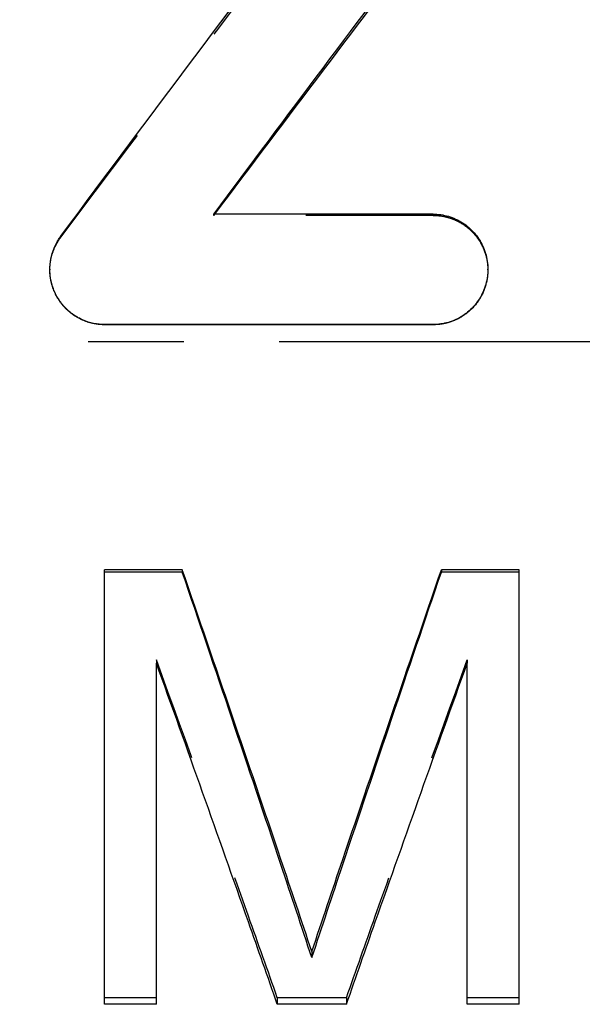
# Model space of a CAD drawing. Header units: millimetres. Extents: x 214 to 338, y 194 to 264.
# Tile 2 of 40: x 246 to 260, y 213 to 237. Entities that reach past the tile are written whole.
import ezdxf

# ---------------------------------------------------------------- set-up
doc = ezdxf.new("R2010")
doc.units = ezdxf.units.MM
doc.header["$LTSCALE"] = 30.734
doc.linetypes.add('CENTER', pattern=[0.6, 0.375, -0.075, 0.075, -0.075])
doc.linetypes.add('HIDDEN', pattern=[0.2, 0.1, -0.1])
doc.layers.get('0').update_dxf_attribs({"linetype": 'CONTINUOUS'})
doc.layers.add('DEFAULT_1', color=7, linetype='CENTER')
doc.layers.add('DEFAULT_2', color=8, linetype='HIDDEN')

msp = doc.modelspace()

# ---------------------------------------------------------------- linework, layer by layer
at = {"color": 7, "linetype": 'CONTINUOUS'}
for p, q in [((256.032, 232.256), (250.744, 232.256)), ((256.032, 229.589), (248.107, 229.589)), ((256.032, 229.585), (248.107, 229.585)), ((248.107, 213.176), (248.107, 223.666)), ((249.982, 223.666), (248.107, 223.666)), ((249.982, 223.611), (248.107, 223.611)), ((249.982, 223.666), (249.982, 223.611)), ((256.232, 223.666), (256.232, 223.611)), ((258.107, 223.666), (256.232, 223.666)), ((258.107, 223.611), (256.232, 223.611)), ((258.107, 213.176), (258.107, 223.666)), ((249.357, 213.176), (249.357, 221.417)), ((256.857, 213.176), (256.857, 221.417)), ((253.107, 214.45), (253.107, 214.303)), ((249.357, 213.176), (248.107, 213.176)), ((253.941, 213.176), (252.274, 213.176)), ((258.107, 213.176), (256.857, 213.176))]:
    msp.add_line(p, q, dxfattribs=at)
for points, knots in [([(247.05, 231.722), (249.267, 234.709), (253.56, 240.43), (257.918, 246.102), (260.031, 248.808)], [0, 0, 0, 0, 0.520026, 1, 1, 1, 1]), ([(250.744, 232.256), (252.494, 234.61), (255.922, 239.182), (259.391, 243.724), (261.09, 245.924)], [0, 0, 0, 0, 0.513464, 1, 1, 1, 1]), ([(250.767, 232.256), (252.51, 234.577), (255.93, 239.094), (259.391, 243.58), (261.09, 245.758)], [0, 0, 0, 0, 0.512395, 1, 1, 1, 1]), ([(256.032, 232.256), (256.094, 232.256), (256.219, 232.247), (256.402, 232.207), (256.578, 232.141), (256.799, 232.021), (257.039, 231.813), (257.246, 231.492), (257.338, 231.184), (257.353, 230.991), (257.353, 230.924)], [0, 0, 0, 0, 0.090203, 0.179709, 0.269902, 0.360302, 0.541256, 0.722536, 0.904321, 1, 1, 1, 1]), ([(246.786, 230.925), (246.786, 230.942), (246.789, 231.048), (246.816, 231.243), (246.905, 231.497), (246.997, 231.651), (247.05, 231.722)], [0, 0, 0, 0, 0.060113, 0.374019, 0.687569, 1, 1, 1, 1]), ([(248.107, 229.589), (248.019, 229.589), (247.841, 229.607), (247.586, 229.688), (247.352, 229.818), (247.149, 229.993), (246.984, 230.206), (246.864, 230.447), (246.8, 230.691), (246.786, 230.852), (246.786, 230.925)], [0, 0, 0, 0, 0.127425, 0.255027, 0.382808, 0.510804, 0.63903, 0.767458, 0.896018, 1, 1, 1, 1]), ([(257.353, 230.924), (257.353, 230.864), (257.34, 230.678), (257.254, 230.373), (257.05, 230.045), (256.807, 229.83), (256.582, 229.705), (256.403, 229.638), (256.218, 229.598), (256.094, 229.589), (256.032, 229.589)], [0, 0, 0, 0, 0.086274, 0.268086, 0.450449, 0.635928, 0.728773, 0.820795, 0.910613, 1, 1, 1, 1]), ([(253.107, 214.45), (252.859, 215.192), (251.827, 218.267), (250.782, 221.338), (249.982, 223.666)], [0, 0, 0, 0, 0.241242, 1, 1, 1, 1]), ([(253.107, 214.303), (252.859, 215.052), (251.827, 218.158), (250.782, 221.26), (249.982, 223.611)], [0, 0, 0, 0, 0.241247, 1, 1, 1, 1]), ([(253.107, 214.45), (253.355, 215.192), (254.387, 218.267), (255.433, 221.338), (256.232, 223.666)], [0, 0, 0, 0, 0.241242, 1, 1, 1, 1]), ([(253.107, 214.303), (253.355, 215.052), (254.387, 218.158), (255.433, 221.26), (256.232, 223.611)], [0, 0, 0, 0, 0.241247, 1, 1, 1, 1]), ([(252.274, 213.176), (252.043, 213.839), (251.079, 216.589), (250.103, 219.335), (249.357, 221.417)], [0, 0, 0, 0, 0.240873, 1, 1, 1, 1]), ([(253.941, 213.176), (254.172, 213.839), (255.136, 216.589), (256.111, 219.335), (256.857, 221.417)], [0, 0, 0, 0, 0.240873, 1, 1, 1, 1])]:
    msp.add_open_spline(points, degree=3, knots=knots, dxfattribs=at)
at = {"layer": 'DEFAULT_1', "color": 2, "linetype": 'CENTER'}
msp.add_line((337.607, 229.175), (213.607, 229.175), dxfattribs=at)
at = {"layer": 'DEFAULT_2', "color": 8, "linetype": 'HIDDEN'}
for p, q in [((250.744, 232.225), (250.744, 232.256)), ((256.032, 232.225), (250.744, 232.225)), ((256.032, 232.225), (256.032, 232.256)), ((247.05, 231.697), (247.05, 231.722)), ((246.786, 230.925), (246.786, 230.907)), ((257.353, 230.907), (257.353, 230.924)), ((248.107, 229.585), (248.107, 229.589)), ((256.032, 229.585), (256.032, 229.589)), ((249.357, 221.494), (249.357, 221.417)), ((256.857, 221.494), (256.857, 221.417)), ((249.357, 213.335), (248.107, 213.335)), ((252.274, 213.335), (252.274, 213.176)), ((253.941, 213.335), (252.274, 213.335)), ((253.941, 213.335), (253.941, 213.176)), ((258.107, 213.335), (256.857, 213.335))]:
    msp.add_line(p, q, dxfattribs=at)
for points, knots in [([(247.05, 231.697), (249.267, 234.654), (253.56, 240.319), (257.918, 245.935), (260.031, 248.614)], [0, 0, 0, 0, 0.519998, 1, 1, 1, 1]), ([(256.032, 232.225), (256.094, 232.225), (256.219, 232.216), (256.402, 232.177), (256.578, 232.112), (256.798, 231.993), (257.039, 231.788), (257.246, 231.47), (257.338, 231.164), (257.353, 230.973), (257.353, 230.907)], [0, 0, 0, 0, 0.090651, 0.180565, 0.271101, 0.361749, 0.542842, 0.723758, 0.904793, 1, 1, 1, 1]), ([(246.786, 230.907), (246.786, 230.924), (246.789, 231.03), (246.816, 231.223), (246.905, 231.474), (246.997, 231.626), (247.05, 231.697)], [0, 0, 0, 0, 0.060037, 0.373618, 0.68713, 1, 1, 1, 1]), ([(248.107, 229.585), (248.019, 229.585), (247.841, 229.603), (247.586, 229.683), (247.352, 229.812), (247.149, 229.985), (246.984, 230.195), (246.865, 230.434), (246.8, 230.676), (246.786, 230.836), (246.786, 230.907)], [0, 0, 0, 0, 0.128051, 0.256178, 0.384299, 0.512396, 0.640469, 0.768516, 0.896526, 1, 1, 1, 1]), ([(257.351, 230.844), (257.349, 230.806), (257.334, 230.643), (257.254, 230.361), (257.05, 230.036), (256.807, 229.823), (256.582, 229.7), (256.403, 229.633), (256.218, 229.594), (256.094, 229.585), (256.032, 229.585)], [0, 0, 0, 0, 0.057385, 0.244071, 0.431711, 0.623091, 0.719085, 0.814334, 0.907371, 1, 1, 1, 1]), ([(252.274, 213.335), (252.043, 213.991), (251.079, 216.713), (250.103, 219.432), (249.357, 221.494)], [0, 0, 0, 0, 0.240868, 1, 1, 1, 1]), ([(253.941, 213.335), (254.172, 213.991), (255.136, 216.713), (256.111, 219.432), (256.857, 221.494)], [0, 0, 0, 0, 0.240868, 1, 1, 1, 1])]:
    msp.add_open_spline(points, degree=3, knots=knots, dxfattribs=at)
for points in [[(250.744, 232.225), (250.749, 232.232), (250.754, 232.238), (250.759, 232.245)], [(250.759, 232.245), (250.762, 232.248), (250.764, 232.252), (250.767, 232.256)], [(257.353, 230.907), (257.353, 230.886), (257.352, 230.865), (257.351, 230.844)]]:
    msp.add_open_spline(points, degree=3, dxfattribs=at)

doc.saveas('drawing.dxf')
